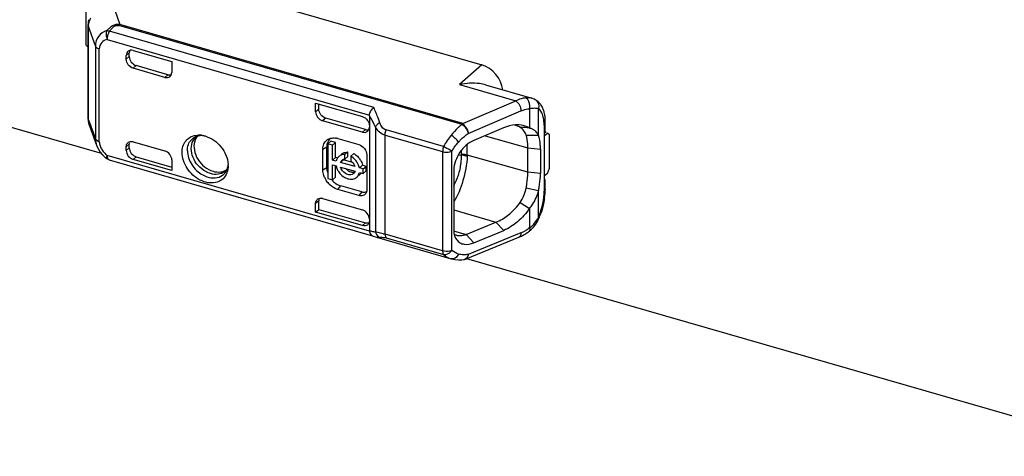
# Model space of a CAD drawing. Header units: millimetres. Extents: x 0 to 210, y 0 to 297.
# Tile 41 of 59: x 115.1 to 123.2, y 214.43 to 218.03. Entities that reach past the tile are written whole.
import ezdxf

# ---------------------------------------------------------------- set-up
doc = ezdxf.new("R2010")
doc.units = ezdxf.units.MM
doc.header["$LTSCALE"] = 19.36
doc.layers.get('0').update_dxf_attribs({"linetype": 'CONTINUOUS'})

msp = doc.modelspace()

# ---------------------------------------------------------------- linework, layer by layer
at = {"color": 7, "linetype": 'CONTINUOUS'}
for p, q in [((115.76917, 216.92827), (72.74314, 229.34881)), ((116.17426, 218.44571), (118.90112, 217.65853)), ((115.64073, 218.15468), (115.64073, 217.82271)), ((115.66104, 217.22237), (115.66104, 217.9922)), ((115.97402, 217.70484), (115.97402, 217.7353)), ((115.99902, 217.72649), (115.99902, 217.7568)), ((116.03176, 217.77637), (116.3493, 217.6847)), ((116.29155, 217.55544), (116.03176, 217.63044)), ((116.3158, 217.57731), (116.05676, 217.65209)), ((116.3493, 217.6847), (116.3493, 217.59651)), ((118.93187, 217.49345), (119.31418, 217.38308)), ((117.53286, 217.34303), (117.91777, 217.23192)), ((117.53286, 217.27223), (117.53286, 217.34303)), ((117.55862, 217.29106), (117.55862, 217.3356)), ((119.34642, 217.36864), (119.34637, 217.36868)), ((117.9755, 217.23901), (117.9755, 216.29343)), ((115.67264, 217.15524), (115.7295, 216.9959)), ((117.91777, 217.10336), (117.59063, 217.1978)), ((117.94277, 217.12425), (117.61638, 217.21847)), ((119.42297, 217.10893), (119.42297, 217.17794)), ((119.0809, 217.13949), (118.836, 217.03586)), ((119.26601, 217.07974), (119.36815, 217.08013)), ((119.41775, 217.07568), (119.44127, 217.09605)), ((119.41775, 216.69148), (119.41775, 217.09562)), ((119.42139, 217.10159), (119.4194, 217.09788)), ((119.45744, 217.08205), (119.44127, 217.09605)), ((119.45744, 216.80608), (119.45744, 217.08205)), ((115.97402, 216.9527), (115.97402, 216.98316)), ((115.99902, 216.9745), (115.99902, 217.00481)), ((116.03176, 217.02422), (116.29155, 216.94923)), ((117.62523, 216.8096), (117.62523, 216.98281)), ((117.63463, 217.00723), (117.65963, 217.02888)), ((117.67288, 216.99619), (117.63463, 217.00723)), ((117.63463, 217.00723), (117.63463, 216.72202)), ((117.69788, 217.01784), (117.65963, 217.02888)), ((117.67288, 216.99619), (117.69788, 217.01784)), ((117.67288, 216.87271), (117.67288, 216.99619)), ((117.69788, 216.89436), (117.69788, 217.01784)), ((117.7157, 217.05093), (117.8889, 217.00093)), ((115.7444, 216.96345), (115.75977, 216.93968)), ((115.75977, 216.93968), (115.77835, 216.91711)), ((115.77835, 216.91711), (115.7998, 216.89614)), ((116.05676, 216.9001), (116.3493, 216.81565)), ((117.59259, 216.79016), (117.59259, 216.96336)), ((117.7493, 216.92413), (117.7426, 216.91832)), ((117.77402, 216.91878), (117.79902, 216.94043)), ((117.77402, 216.88205), (117.77402, 216.91878)), ((117.79902, 216.90391), (117.77402, 216.88226)), ((117.79902, 216.90391), (117.79902, 216.94043)), ((117.8468, 216.92664), (117.8218, 216.90498)), ((117.8218, 216.90498), (117.8218, 216.86825)), ((117.95427, 216.91669), (117.95427, 216.62801)), ((119.28007, 216.77274), (119.28007, 216.97481)), ((119.38373, 216.9646), (119.38373, 216.76253)), ((115.7998, 216.89614), (115.80956, 216.8879)), ((115.83297, 216.87571), (118.00049, 216.25)), ((116.3493, 216.78663), (116.03176, 216.8783)), ((116.3493, 216.87482), (116.3493, 216.78663)), ((116.81319, 216.82751), (116.81243, 216.81133)), ((117.67288, 216.87271), (117.69788, 216.89436)), ((117.70244, 216.86417), (117.67288, 216.87271)), ((117.67288, 216.83446), (117.70244, 216.82592)), ((117.67288, 216.71098), (117.67288, 216.83446)), ((117.71013, 216.89082), (117.69788, 216.89436)), ((117.69788, 216.73263), (117.69788, 216.82592)), ((117.73829, 216.85382), (117.76329, 216.87548)), ((117.85753, 216.8194), (117.73829, 216.85382)), ((117.83795, 216.85392), (117.76329, 216.87548)), ((117.89338, 216.80905), (117.91838, 216.8307)), ((117.9483, 216.82207), (117.91838, 216.8307)), ((117.9233, 216.80042), (117.9483, 216.82207)), ((117.9483, 216.78382), (117.9483, 216.82207)), ((117.73829, 216.81558), (117.85753, 216.78115)), ((117.89651, 216.75415), (117.8876, 216.74643)), ((117.9233, 216.80042), (117.89338, 216.80905)), ((117.89338, 216.7708), (117.9233, 216.76217)), ((117.9233, 216.76217), (117.9233, 216.80042)), ((117.9483, 216.78382), (117.9233, 216.76217)), ((118.6698, 216.78941), (118.6698, 216.29863)), ((119.44127, 216.76408), (119.41775, 216.74371)), ((119.44127, 216.76408), (119.45744, 216.80608)), ((117.63463, 216.72202), (117.67288, 216.71098)), ((117.67288, 216.71098), (117.69788, 216.73263)), ((117.9139, 216.6108), (117.7407, 216.6608)), ((119.42297, 216.63502), (119.42297, 216.69148)), ((117.8889, 216.58151), (117.7157, 216.63151)), ((119.36816, 216.62014), (119.26597, 216.64335)), ((117.55862, 216.53869), (117.53286, 216.51577)), ((117.53286, 216.44497), (117.53286, 216.51577)), ((117.55862, 216.46655), (117.55862, 216.53869)), ((117.59063, 216.55685), (117.91777, 216.46242)), ((119.2179, 216.52393), (119.29401, 216.47441)), ((117.53286, 216.44497), (117.55862, 216.46655)), ((117.91771, 216.33387), (117.53286, 216.44497)), ((117.55862, 216.46655), (117.94268, 216.35568)), ((118.77142, 216.25937), (119.01611, 216.36107)), ((119.32572, 216.31995), (119.34496, 216.34501)), ((118.00061, 216.25042), (118.00754, 216.2473)), ((118.83613, 216.19152), (119.0812, 216.29365)), ((119.2917, 216.28787), (119.29167, 216.28785)), ((118.00754, 216.2473), (118.02596, 216.24027)), ((118.02596, 216.24027), (118.03344, 216.23795)), ((118.03343, 216.23796), (118.64808, 216.06052)), ((118.77185, 216.05965), (119.20604, 216.23779)), ((118.75795, 216.05567), (118.75783, 216.05565)), ((118.7653, 216.05741), (118.76548, 216.05746)), ((124.41498, 214.43244), (118.7789, 216.05943))]:
    msp.add_line(p, q, dxfattribs=at)
at = {"color": 9, "linetype": 'CONTINUOUS'}
for p, q in [((115.86014, 218.16464), (115.9206, 217.99124)), ((115.7201, 217.8141), (115.66408, 217.97483)), ((115.66408, 217.205), (115.66408, 217.97483)), ((118.73896, 217.16771), (115.91331, 217.98341)), ((118.74624, 217.17555), (115.9206, 217.99124)), ((118.0112, 217.30713), (115.83665, 217.93487)), ((115.7201, 217.8141), (115.7201, 217.048)), ((115.75242, 217.02492), (115.75242, 217.79102)), ((115.81813, 217.86711), (117.97591, 217.24421)), ((115.99902, 217.7568), (115.97402, 217.7353)), ((115.99902, 217.72649), (115.97402, 217.70484)), ((116.03176, 217.63044), (116.05676, 217.65209)), ((118.90112, 217.65853), (118.71634, 217.49571)), ((116.3158, 217.57731), (116.29155, 217.55544)), ((118.71634, 217.49571), (119.18041, 217.36174)), ((118.74624, 217.17555), (119.18041, 217.36174)), ((118.7894, 217.09253), (119.22359, 217.27872)), ((119.29387, 217.29649), (119.29387, 217.13695)), ((119.36802, 217.07916), (119.36816, 217.29586)), ((115.66408, 217.205), (115.7201, 217.048)), ((117.61638, 217.21847), (117.59063, 217.1978)), ((118.02474, 217.14562), (118.02474, 216.28357)), ((119.41404, 217.16127), (119.41404, 216.61835)), ((117.94277, 217.12425), (117.91777, 217.10336)), ((118.10526, 217.07969), (118.57865, 216.94304)), ((118.10526, 216.26236), (118.10526, 217.07969)), ((118.58605, 216.98574), (118.11268, 217.12239)), ((118.92746, 217.07456), (119.28007, 216.97481)), ((115.97402, 216.98316), (115.99902, 217.00481)), ((117.59259, 216.96336), (117.62523, 216.98281)), ((118.78157, 216.91376), (118.78157, 217.00281)), ((117.97591, 216.288), (115.81813, 216.9109)), ((115.99902, 216.9745), (115.97402, 216.9527)), ((116.03176, 216.8783), (116.05676, 216.9001)), ((118.57865, 216.94304), (118.57865, 216.1257)), ((118.65484, 216.12903), (118.65484, 216.94636)), ((118.70635, 216.91436), (118.73051, 216.91723)), ((118.73071, 216.92199), (118.73042, 216.91725)), ((118.73071, 216.95104), (118.73071, 216.92199)), ((119.28007, 216.77274), (118.78157, 216.91376)), ((119.28007, 216.97481), (119.38373, 216.9646)), ((117.62523, 216.8096), (117.59259, 216.79016)), ((119.38373, 216.76253), (119.28007, 216.77274)), ((117.7157, 216.63151), (117.7407, 216.6608)), ((117.9139, 216.6108), (117.8889, 216.58151)), ((119.36812, 216.4042), (119.36805, 216.62066)), ((118.6698, 216.46406), (119.01611, 216.36107)), ((119.29391, 216.47469), (119.29383, 216.31512)), ((117.94268, 216.35568), (117.91771, 216.33387)), ((119.0812, 216.29365), (119.01607, 216.36108)), ((118.57865, 216.1257), (118.10526, 216.26236)), ((118.66733, 216.29032), (118.77142, 216.25937)), ((118.77148, 216.25936), (118.83613, 216.19152)), ((119.22359, 216.27393), (118.7894, 216.0958)), ((118.11267, 216.23248), (118.58606, 216.09583)), ((118.78827, 216.08376), (118.78908, 216.08945))]:
    msp.add_line(p, q, dxfattribs=at)
at = {"color": 7, "linetype": 'CONTINUOUS'}
for points in [[(119.3464, 217.36866), (119.33274, 217.37616), (119.31809, 217.38189), (119.31389, 217.38316)], [(115.72966, 216.99546), (115.73249, 216.98805), (115.7444, 216.96345)], [(119.34496, 216.34501), (119.36164, 216.37322), (119.37182, 216.39499)], [(119.2917, 216.28788), (119.30424, 216.29825), (119.32572, 216.31995)], [(118.64862, 216.06037), (118.65219, 216.05938), (118.6793, 216.05392), (118.70789, 216.05171), (118.7377, 216.05292), (118.75783, 216.05563)], [(118.75795, 216.05567), (118.7595, 216.05597), (118.76548, 216.05746)], [(118.7653, 216.05741), (118.76672, 216.05784), (118.77177, 216.05966)]]:
    msp.add_lwpolyline(points, dxfattribs=at)
at = {"color": 9, "linetype": 'CONTINUOUS'}
for centre, radius, start, end in [((115.83649, 217.97041), 0.17293, 155.56592, 163.3653), ((119.24618, 217.35017), 0.03883, 59.080369, 66.923702), ((119.31784, 217.32396), 0.05304, 50.979147, 57.386354), ((117.10138, 216.71825), 1.01749, 29.785145, 30.784694), ((117.10909, 216.72258), 1.00864, 24.797138, 29.788965), ((118.99308, 216.82312), 0.42816, 126.406432, 129.083173), ((115.77433, 217.10098), 0.07916, 247.586542, 253.930571), ((115.94544, 217.07019), 0.20368, 215.334197, 220.73552), ((115.95349, 217.07662), 0.21398, 220.632398, 230.757268), ((116.72103, 216.86073), 0.10399, 307.532833, 312.385537), ((118.15653, 216.91788), 0.57517, 333.188938, 340.2526), ((118.98281, 216.61869), 0.43122, 356.569861, 359.955379), ((118.82033, 216.63489), 0.59438, 337.161965, 342.595639), ((119.16479, 216.49675), 0.22292, 315.201339, 320.170774), ((119.11286, 216.52862), 0.28396, 332.722368, 334.013196), ((118.01953, 216.36222), 0.07884, 268.375646, 273.786185), ((119.01068, 219.63026), 3.48748, 254.658748, 254.952555), ((119.12152, 216.52284), 0.26902, 292.297822, 295.064382), ((119.11356, 216.53944), 0.28743, 295.09929, 300.4247), ((118.05364, 216.30777), 0.07268, 253.860355, 258.071855), ((118.7173, 216.09624), 0.0721, 354.590896, 359.64418), ((118.75303, 216.08357), 0.02833, 279.994221, 285.02925)]:
    msp.add_arc(centre, radius, start, end, dxfattribs=at)
at = {"color": 7, "linetype": 'CONTINUOUS'}
for centre, radius, start, end in [((115.86148, 217.99213), 0.20044, 168.928688, 179.9701), ((118.8349, 216.9325), 0.57555, 101.541819, 101.887308), ((119.27818, 217.26225), 0.12639, 47.972553, 57.379381), ((115.86107, 217.22238), 0.20003, 180.003391, 199.520795), ((119.12371, 216.98515), 0.18388, 69.246231, 74.439112), ((119.12543, 216.98976), 0.17895, 59.035139, 69.23962), ((117.69655, 198.64113), 18.56591, 85.063969, 85.299583), ((118.99725, 217.17841), 0.42572, 359.936208, 4.556146), ((116.58888, 217.01493), 0.0611, 120.854255, 129.343792), ((116.57093, 216.90775), 0.1719, 86.871093, 90.491181), ((116.57033, 216.89759), 0.18208, 81.937747, 86.858028), ((119.39698, 217.11259), 0.02682, 320.760317, 326.727765), ((119.40274, 217.10944), 0.02023, 337.159543, 345.509605), ((117.67626, 216.97299), 0.0822, 115.685744, 125.389428), ((117.68013, 216.92996), 0.12607, 78.561948, 82.711733), ((117.67871, 216.92297), 0.1332, 73.878492, 78.559599), ((117.76597, 216.8544), 0.06362, 130.911261, 138.007995), ((117.79068, 216.87637), 0.06319, 127.338735, 130.900499), ((117.7833, 216.80953), 0.13322, 57.423276, 61.529245), ((116.62005, 216.82745), 0.19314, 0.017434, 3.297779), ((117.77763, 216.79582), 0.0833, 16.441478, 23.557421), ((117.77338, 216.79624), 0.14985, 36.736624, 42.748506), ((117.81866, 216.79354), 0.04061, 305.516951, 317.510205), ((117.85488, 216.8022), 0.06358, 310.906264, 318.78152), ((117.85381, 216.80312), 0.06499, 318.794996, 325.819238), ((118.7997, 216.76281), 0.58403, 357.749256, 359.972856), ((117.76866, 216.80277), 0.17803, 204.025441, 211.047179), ((117.77769, 216.8083), 0.18861, 211.072058, 222.457719), ((117.79826, 216.82603), 0.17609, 219.632036, 231.310847), ((118.83616, 216.64159), 0.58703, 351.488721, 355.476231), ((118.91491, 216.63563), 0.50806, 355.445483, 359.931174), ((117.61054, 216.53804), 0.05192, 169.392982, 179.299677), ((117.57416, 216.49997), 0.05922, 73.853112, 82.851239), ((118.77049, 216.64838), 0.65254, 337.151944, 340.780134), ((117.93683, 216.36961), 0.03757, 311.061286, 317.310385), ((119.07698, 216.5519), 0.33959, 292.333212, 297.784518), ((119.06563, 216.57389), 0.36433, 297.751645, 300.347467), ((119.05254, 216.59588), 0.38993, 300.375309, 305.31564), ((119.03827, 216.61637), 0.4149, 305.287671, 307.644071)]:
    msp.add_arc(centre, radius, start, end, dxfattribs=at)
for centre, major_axis, ratio, start_param, end_param in [((116.03176, 217.71863), (-0.04364, 0.0504), 0.7500007, 5.4261241, 6.9969205), ((116.05676, 217.74013), (-0.04364, 0.0504), 0.7500007, 0.3337975, 0.7137351), ((118.90112, 217.48532), (-0.13092, 0.1512), 0.7500041, -2.3292995, -0.8570101), ((116.29155, 217.61318), (0.04366, -0.05039), 0.7499837, -0.8573411, 0.7134552), ((116.3158, 217.63505), (0.04366, -0.05039), 0.7499837, -0.8573411, -0.3197384), ((117.59061, 217.25555), (-0.04365, 0.05041), 0.7497739, 0.7136497, 2.2847506), ((117.91777, 217.1611), (-0.04363, 0.05041), 0.7500163, -3.9983954, -2.4275991), ((117.94277, 217.182), (-0.04363, 0.05041), 0.7500163, -3.9983954, -3.4900052), ((119.4313, 217.07968), (0.08296, -0.0379), 0.2087122, 1.6606121, 1.7769906), ((116.03176, 216.93604), (-0.04364, 0.0504), 0.7500007, 0.7137351, 2.2845315), ((116.05676, 216.95784), (-0.04364, 0.0504), 0.7500007, 0.7137351, 2.2845315), ((116.29155, 216.89149), (0.04366, -0.05039), 0.7499837, 0.7134546, 2.2842515), ((117.91777, 216.40467), (-0.04363, 0.05041), 0.7500163, -2.4275989, -0.8568027)]:
    msp.add_ellipse(centre, major_axis=major_axis, ratio=ratio, start_param=start_param, end_param=end_param, dxfattribs=at)
at = {"color": 9, "linetype": 'CONTINUOUS'}
for points in [[(115.66104, 217.9922), (115.66104, 217.98632), (115.66212, 217.98037), (115.66408, 217.97483)], [(115.66408, 217.97483), (115.6641, 217.99003), (115.66646, 218.00535), (115.6708, 218.01991)], [(115.91331, 217.98341), (115.91551, 217.98621), (115.91792, 217.98889), (115.9206, 217.99124)], [(115.66408, 217.205), (115.66212, 217.21054), (115.66104, 217.21649), (115.66104, 217.22237)], [(119.411, 217.20765), (119.41003, 217.21455), (119.4088, 217.22141), (119.40724, 217.2282)], [(118.74258, 217.17195), (118.74131, 217.1706), (118.73992, 217.16925), (118.73915, 217.16756)], [(116.525, 217.032), (116.53141, 217.04343), (116.54003, 217.05387), (116.55015, 217.06218)], [(118.64849, 217.0802), (118.62466, 217.05092), (118.60374, 217.01908), (118.58606, 216.98574)], [(115.7201, 217.048), (115.72015, 217.03035), (115.72357, 217.01252), (115.7295, 216.9959)], [(115.72255, 217.04332), (115.72155, 217.04476), (115.72069, 217.04634), (115.7201, 217.048)], [(115.76194, 216.98321), (115.76653, 216.97235), (115.77247, 216.96201), (115.77928, 216.95239)], [(118.65484, 216.94636), (118.67045, 216.97349), (118.68903, 216.99908), (118.70982, 217.02249)], [(115.8187, 216.90077), (115.8183, 216.90413), (115.81812, 216.90752), (115.81812, 216.9109)], [(118.78157, 216.91376), (118.78157, 216.91111), (118.78162, 216.90843), (118.78124, 216.90581)], [(116.66858, 216.76184), (116.65468, 216.76585), (116.64119, 216.77156), (116.62851, 216.77852)], [(119.29383, 216.31512), (119.30425, 216.32238), (119.31403, 216.33066), (119.32298, 216.33967)], [(119.33599, 216.35396), (119.34736, 216.3676), (119.35711, 216.3827), (119.36525, 216.39848)], [(118.02474, 216.28357), (118.02827, 216.26702), (118.03881, 216.25073), (118.05288, 216.24132)], [(119.29383, 216.31512), (119.28277, 216.30658), (119.27118, 216.29866), (119.25912, 216.29159)], [(118.03862, 216.23666), (118.04611, 216.23508), (118.05411, 216.23483), (118.06159, 216.23647)], [(118.05288, 216.24132), (118.05564, 216.23947), (118.05856, 216.23783), (118.06159, 216.23647)], [(118.58606, 216.09583), (118.60339, 216.07953), (118.62522, 216.06712), (118.64808, 216.06052)], [(118.70985, 216.09906), (118.68978, 216.10482), (118.67038, 216.11508), (118.65484, 216.12903)], [(118.74813, 216.09297), (118.73522, 216.0935), (118.72227, 216.09549), (118.70985, 216.09906)], [(118.7894, 216.0958), (118.77581, 216.09346), (118.76191, 216.09239), (118.74813, 216.09297)], [(118.78802, 216.08695), (118.78866, 216.08986), (118.78911, 216.09282), (118.7894, 216.0958)]]:
    msp.add_open_spline(points, degree=3, dxfattribs=at)
for points, knots in [([(115.92059, 217.99124), (115.91025, 217.99248), (115.88909, 217.99213), (115.8597, 217.98094), (115.83556, 217.96195), (115.82115, 217.94779), (115.81449, 217.94021)], [0, 0, 0, 0, 0.2544139, 0.5071727, 0.7533148, 1, 1, 1, 1]), ([(115.83665, 217.93487), (115.84085, 217.94133), (115.85023, 217.95366), (115.86648, 217.97067), (115.88774, 217.98388), (115.90492, 217.98422), (115.91331, 217.98341)], [0, 0, 0, 0, 0.2411769, 0.4829762, 0.7362759, 1, 1, 1, 1]), ([(115.81449, 217.94021), (115.78845, 217.93067), (115.73897, 217.89876), (115.72018, 217.84159), (115.7201, 217.8141)], [0, 0, 0, 0, 0.5021276, 1, 1, 1, 1]), ([(115.81449, 217.94021), (115.81223, 217.93506), (115.8058, 217.9109), (115.81025, 217.88457), (115.81813, 217.86711)], [0, 0, 0, 0, 0.2269728, 1, 1, 1, 1]), ([(115.83665, 217.93487), (115.83468, 217.93563), (115.82751, 217.93817), (115.81998, 217.9399), (115.81449, 217.94021)], [0, 0, 0, 0, 0.2775233, 1, 1, 1, 1]), ([(115.81813, 217.86711), (115.81813, 217.87277), (115.82012, 217.89626), (115.82767, 217.91939), (115.83665, 217.93487)], [0, 0, 0, 0, 0.2401676, 1, 1, 1, 1]), ([(115.7201, 217.8141), (115.72101, 217.81151), (115.72874, 217.80002), (115.74207, 217.794), (115.75242, 217.79102)], [0, 0, 0, 0, 0.2025455, 1, 1, 1, 1]), ([(115.81813, 217.86711), (115.8011, 217.86311), (115.767, 217.84596), (115.75265, 217.8091), (115.75242, 217.79102)], [0, 0, 0, 0, 0.4916212, 1, 1, 1, 1]), ([(119.31389, 217.38316), (119.31018, 217.38422), (119.29291, 217.38783), (119.27505, 217.38727), (119.2614, 217.3859)], [0, 0, 0, 0, 0.2197165, 1, 1, 1, 1]), ([(118.06159, 217.18102), (118.05778, 217.19235), (118.04278, 217.23507), (118.02568, 217.27711), (118.0112, 217.30713)], [0, 0, 0, 0, 0.2639337, 1, 1, 1, 1]), ([(119.18042, 217.36174), (119.19365, 217.35382), (119.21409, 217.32694), (119.22346, 217.29531), (119.22359, 217.27871)], [0, 0, 0, 0, 0.4817413, 1, 1, 1, 1]), ([(119.29386, 217.29649), (119.29589, 217.30477), (119.29902, 217.33567), (119.28576, 217.37177), (119.26613, 217.38348)], [0, 0, 0, 0, 0.2717659, 1, 1, 1, 1]), ([(119.36816, 217.29586), (119.37241, 217.30801), (119.37458, 217.33445), (119.36061, 217.35757), (119.35123, 217.36517)], [0, 0, 0, 0, 0.5160491, 1, 1, 1, 1]), ([(119.22359, 217.27872), (119.22944, 217.28123), (119.25202, 217.29), (119.27605, 217.29527), (119.29387, 217.29649)], [0, 0, 0, 0, 0.2627992, 1, 1, 1, 1]), ([(119.36816, 217.29586), (119.35804, 217.29928), (119.33265, 217.30121), (119.30795, 217.29844), (119.29386, 217.29649)], [0, 0, 0, 0, 0.428714, 1, 1, 1, 1]), ([(119.40724, 217.2282), (119.40546, 217.2359), (119.39831, 217.26098), (119.38371, 217.28592), (119.36816, 217.29586)], [0, 0, 0, 0, 0.299721, 1, 1, 1, 1]), ([(118.06159, 217.18102), (118.05298, 217.17614), (118.03882, 217.16622), (118.02739, 217.15246), (118.02474, 217.14562)], [0, 0, 0, 0, 0.574308, 1, 1, 1, 1]), ([(118.02474, 217.14562), (118.03302, 217.13038), (118.05579, 217.10206), (118.08801, 217.08494), (118.10526, 217.0797)], [0, 0, 0, 0, 0.4902076, 1, 1, 1, 1]), ([(118.11269, 217.12238), (118.10004, 217.12624), (118.07739, 217.14368), (118.06576, 217.16824), (118.06159, 217.18102)], [0, 0, 0, 0, 0.4960965, 1, 1, 1, 1]), ([(118.72315, 217.15547), (118.71648, 217.15006), (118.68966, 217.12698), (118.6654, 217.10098), (118.64849, 217.0802)], [0, 0, 0, 0, 0.2426305, 1, 1, 1, 1]), ([(118.73897, 217.16769), (118.74056, 217.16464), (118.74835, 217.16211), (118.75545, 217.15337), (118.76347, 217.14454), (118.77304, 217.13131), (118.7827, 217.11422), (118.78792, 217.09954), (118.78941, 217.09241)], [0, 0, 0, 0, 0.1116582, 0.2343747, 0.3645919, 0.4988124, 0.7636749, 1, 1, 1, 1]), ([(119.41404, 217.16127), (119.41404, 217.16532), (119.4138, 217.18082), (119.41259, 217.19632), (119.411, 217.20765)], [0, 0, 0, 0, 0.261556, 1, 1, 1, 1]), ([(119.41404, 217.16127), (119.41542, 217.16247), (119.41996, 217.16694), (119.42297, 217.17336), (119.42297, 217.17794)], [0, 0, 0, 0, 0.2852641, 1, 1, 1, 1]), ([(116.47737, 216.95093), (116.47737, 216.96793), (116.48234, 217.00108), (116.50753, 217.04377), (116.54779, 217.0716), (116.57987, 217.0777), (116.59615, 217.07808)], [0, 0, 0, 0, 0.2636532, 0.5078022, 0.747453, 1, 1, 1, 1]), ([(118.10526, 217.07969), (118.10526, 217.08309), (118.106, 217.09756), (118.10918, 217.11187), (118.11268, 217.12239)], [0, 0, 0, 0, 0.2344965, 1, 1, 1, 1]), ([(118.70982, 217.02249), (118.702, 217.03339), (118.68232, 217.05379), (118.66066, 217.07189), (118.64849, 217.0802)], [0, 0, 0, 0, 0.4764872, 1, 1, 1, 1]), ([(118.70982, 217.02249), (118.71588, 217.02931), (118.74014, 217.05508), (118.76756, 217.07793), (118.7894, 217.09253)], [0, 0, 0, 0, 0.2577451, 1, 1, 1, 1]), ([(115.74415, 217.02781), (115.74183, 217.02877), (115.73381, 217.03257), (115.72621, 217.03805), (115.72255, 217.04332)], [0, 0, 0, 0, 0.2811418, 1, 1, 1, 1]), ([(115.75242, 217.02492), (115.75243, 217.0215), (115.75347, 217.00718), (115.7577, 216.99324), (115.76194, 216.98321)], [0, 0, 0, 0, 0.2392318, 1, 1, 1, 1]), ([(116.62851, 216.77852), (116.60523, 216.79128), (116.56305, 216.82561), (116.52062, 216.89242), (116.50386, 216.9653), (116.51434, 217.01299), (116.525, 217.032)], [0, 0, 0, 0, 0.2663899, 0.5336277, 0.781164, 1, 1, 1, 1]), ([(118.58605, 216.98574), (118.58487, 216.98216), (118.58082, 216.96826), (118.57865, 216.95375), (118.57865, 216.94304)], [0, 0, 0, 0, 0.2603906, 1, 1, 1, 1]), ([(118.65484, 216.94636), (118.64995, 216.94906), (118.62691, 216.96199), (118.60402, 216.97518), (118.58606, 216.98573)], [0, 0, 0, 0, 0.2114673, 1, 1, 1, 1]), ([(115.81812, 216.9109), (115.81507, 216.90592), (115.81185, 216.9), (115.80763, 216.88946), (115.80957, 216.8879)], [0, 0, 0, 0, 0.7016561, 1, 1, 1, 1]), ([(115.83297, 216.87571), (115.83109, 216.87626), (115.82219, 216.88154), (115.81965, 216.89282), (115.8187, 216.90077)], [0, 0, 0, 0, 0.1965982, 1, 1, 1, 1]), ([(116.47737, 216.95093), (116.47737, 216.91126), (116.5056, 216.8296), (116.5672, 216.77087), (116.60397, 216.75071)], [0, 0, 0, 0, 0.4861752, 1, 1, 1, 1]), ([(118.57865, 216.94303), (118.59751, 216.93759), (118.62453, 216.93689), (118.64927, 216.94402), (118.65484, 216.94636)], [0, 0, 0, 0, 0.7646511, 1, 1, 1, 1]), ([(118.78135, 216.9058), (118.77773, 216.838), (118.75222, 216.70698), (118.7037, 216.58188), (118.66984, 216.52686)], [0, 0, 0, 0, 0.5124016, 1, 1, 1, 1]), ([(118.73051, 216.91723), (118.73072, 216.91225), (118.73117, 216.89159), (118.73005, 216.87091), (118.72846, 216.85532)], [0, 0, 0, 0, 0.2413658, 1, 1, 1, 1]), ([(118.73051, 216.91723), (118.74362, 216.9157), (118.76079, 216.91237), (118.77739, 216.90718), (118.78135, 216.9058)], [0, 0, 0, 0, 0.7590347, 1, 1, 1, 1]), ([(118.78157, 216.91376), (118.7776, 216.91488), (118.7609, 216.91902), (118.74376, 216.92126), (118.73071, 216.92199)], [0, 0, 0, 0, 0.2397977, 1, 1, 1, 1]), ([(116.60397, 216.75071), (116.62547, 216.73892), (116.67018, 216.72286), (116.7391, 216.72766), (116.79353, 216.76575), (116.80984, 216.80608), (116.81338, 216.82682)], [0, 0, 0, 0, 0.2800155, 0.5290019, 0.7596706, 1, 1, 1, 1]), ([(118.72846, 216.85532), (118.72734, 216.84435), (118.72123, 216.79959), (118.70944, 216.75566), (118.69788, 216.72354)], [0, 0, 0, 0, 0.2441584, 1, 1, 1, 1]), ([(116.78438, 216.77827), (116.76931, 216.76669), (116.73, 216.75135), (116.68884, 216.75599), (116.66858, 216.76184)], [0, 0, 0, 0, 0.4740313, 1, 1, 1, 1]), ([(119.3875, 216.4571), (119.39106, 216.46842), (119.40359, 216.51282), (119.41124, 216.55868), (119.41327, 216.59289)], [0, 0, 0, 0, 0.2571842, 1, 1, 1, 1]), ([(119.42297, 216.63502), (119.42297, 216.63356), (119.42211, 216.62711), (119.41779, 216.6216), (119.41404, 216.61835)], [0, 0, 0, 0, 0.2276153, 1, 1, 1, 1]), ([(119.37183, 216.39501), (119.37207, 216.39558), (119.37249, 216.39911), (119.36997, 216.40211), (119.36812, 216.4042)], [0, 0, 0, 0, 0.1824166, 1, 1, 1, 1]), ([(117.9755, 216.29342), (117.97903, 216.29195), (117.99244, 216.28684), (118.00675, 216.28371), (118.0173, 216.28342)], [0, 0, 0, 0, 0.2658125, 1, 1, 1, 1]), ([(118.08801, 216.26704), (118.08144, 216.26884), (118.0604, 216.27455), (118.03913, 216.27937), (118.02474, 216.28357)], [0, 0, 0, 0, 0.3122516, 1, 1, 1, 1]), ([(118.10527, 216.26236), (118.10527, 216.25922), (118.10585, 216.249), (118.10823, 216.23815), (118.11267, 216.23248)], [0, 0, 0, 0, 0.3033421, 1, 1, 1, 1]), ([(119.22359, 216.27394), (119.22356, 216.2697), (119.22263, 216.25624), (119.21486, 216.24142), (119.20604, 216.23779)], [0, 0, 0, 0, 0.3075129, 1, 1, 1, 1]), ([(119.29383, 216.31512), (119.29477, 216.31212), (119.29703, 216.30348), (119.29659, 216.29167), (119.2917, 216.28787)], [0, 0, 0, 0, 0.336456, 1, 1, 1, 1]), ([(118.06159, 216.23647), (118.06333, 216.23685), (118.07345, 216.23857), (118.08387, 216.23802), (118.09226, 216.23684)], [0, 0, 0, 0, 0.1732583, 1, 1, 1, 1]), ([(118.09226, 216.23684), (118.09383, 216.23662), (118.10071, 216.23553), (118.10751, 216.23395), (118.11267, 216.23248)], [0, 0, 0, 0, 0.2281364, 1, 1, 1, 1]), ([(118.65484, 216.12903), (118.64927, 216.1267), (118.62453, 216.11956), (118.59751, 216.12026), (118.57865, 216.1257)], [0, 0, 0, 0, 0.2353593, 1, 1, 1, 1]), ([(118.57865, 216.1257), (118.57865, 216.12258), (118.57915, 216.11235), (118.58161, 216.10151), (118.58606, 216.09583)], [0, 0, 0, 0, 0.3017699, 1, 1, 1, 1]), ([(118.58606, 216.09583), (118.59182, 216.09468), (118.61857, 216.095), (118.64296, 216.1125), (118.65484, 216.12903)], [0, 0, 0, 0, 0.2240386, 1, 1, 1, 1]), ([(118.70985, 216.09906), (118.70409, 216.08616), (118.68818, 216.06391), (118.65968, 216.05718), (118.64852, 216.0604)], [0, 0, 0, 0, 0.5488699, 1, 1, 1, 1]), ([(118.7894, 216.0958), (118.78774, 216.08653), (118.78211, 216.06986), (118.76772, 216.05819), (118.76038, 216.05621)], [0, 0, 0, 0, 0.5530748, 1, 1, 1, 1]), ([(118.76549, 216.05746), (118.76819, 216.05828), (118.77982, 216.06414), (118.78587, 216.07727), (118.78802, 216.08695)], [0, 0, 0, 0, 0.2216316, 1, 1, 1, 1]), ([(118.77185, 216.05965), (118.77391, 216.0605), (118.78257, 216.06583), (118.78681, 216.07615), (118.78827, 216.08376)], [0, 0, 0, 0, 0.2229269, 1, 1, 1, 1])]:
    msp.add_open_spline(points, degree=3, knots=knots, dxfattribs=at)
at = {"color": 7, "linetype": 'CONTINUOUS'}
for points in [[(115.64073, 217.82271), (115.64678, 217.81642), (115.65363, 217.8108), (115.66103, 217.80617)], [(119.3628, 217.35614), (119.36819, 217.35129), (119.37319, 217.34596), (119.37774, 217.34032)], [(119.37774, 217.34032), (119.3852, 217.33108), (119.39156, 217.32088), (119.39685, 217.31026)], [(117.55862, 217.29106), (117.54952, 217.28556), (117.54196, 217.27774), (117.53286, 217.27223)], [(117.9755, 217.23901), (117.9755, 217.24072), (117.97562, 217.24246), (117.97612, 217.24409)], [(119.41768, 217.24385), (119.41948, 217.23338), (119.42077, 217.22282), (119.42162, 217.21223)], [(115.67258, 217.1554), (115.66696, 217.1712), (115.66409, 217.18822), (115.66408, 217.205)], [(117.95173, 217.21107), (117.96123, 217.20142), (117.96879, 217.18922), (117.97266, 217.17624)], [(117.97266, 217.17624), (117.97446, 217.17019), (117.9755, 217.16383), (117.9755, 217.15752)], [(118.76512, 217.1502), (118.76728, 217.14742), (118.76929, 217.14453), (118.77118, 217.14156)], [(116.54417, 217.07742), (116.55251, 217.07885), (116.56099, 217.07957), (116.56946, 217.07965)], [(116.56101, 217.06957), (116.55516, 217.06307), (116.55011, 217.05578), (116.54601, 217.04807)], [(116.59587, 217.07787), (116.60495, 217.07659), (116.61396, 217.07464), (116.62278, 217.07213)], [(119.42292, 217.10893), (119.42291, 217.1074), (119.42271, 217.10586), (119.42233, 217.10438)], [(115.99976, 217.01377), (115.99926, 217.01082), (115.99902, 217.00781), (115.99902, 217.00481)], [(116.02258, 217.02614), (116.02568, 217.02574), (116.02875, 217.02509), (116.03176, 217.02422)], [(116.54601, 217.04807), (116.5428, 217.04204), (116.54014, 217.03569), (116.53803, 217.0292)], [(117.6267, 217.00074), (117.6257, 216.99483), (117.62523, 216.98881), (117.62523, 216.98281)], [(117.63091, 217.01696), (117.62902, 217.0117), (117.62763, 217.00625), (117.6267, 217.00074)], [(117.65657, 217.05285), (117.64494, 217.04384), (117.63589, 217.0308), (117.63091, 217.01696)], [(117.64063, 217.04706), (117.65203, 217.05255), (117.6649, 217.05541), (117.67754, 217.05588)], [(117.67754, 217.05588), (117.68374, 217.05611), (117.68997, 217.05579), (117.69612, 217.05501)], [(117.74865, 216.9157), (117.7398, 216.91307), (117.73129, 216.90853), (117.72431, 216.90248)], [(117.77402, 216.91878), (117.76551, 216.91908), (117.75682, 216.91813), (117.74865, 216.9157)], [(117.75235, 216.92661), (117.75867, 216.93143), (117.76603, 216.93508), (117.77365, 216.93735)], [(117.77365, 216.93735), (117.78182, 216.93978), (117.79051, 216.94073), (117.79902, 216.94043)], [(117.85502, 216.92179), (117.86544, 216.91514), (117.87503, 216.90703), (117.88342, 216.89796)], [(115.83297, 216.87571), (115.82452, 216.87815), (115.81641, 216.88237), (115.80957, 216.8879)], [(117.70614, 216.87651), (117.70456, 216.87252), (117.70333, 216.86837), (117.70244, 216.86417)], [(117.70244, 216.82592), (117.70424, 216.81638), (117.70728, 216.80702), (117.71123, 216.79815)], [(117.71868, 216.89696), (117.71333, 216.89102), (117.70907, 216.88395), (117.70614, 216.87651)], [(117.73829, 216.85382), (117.74074, 216.86076), (117.74502, 216.86732), (117.75056, 216.87216)], [(117.75056, 216.87216), (117.75506, 216.87609), (117.76064, 216.87897), (117.7664, 216.88055)], [(117.7664, 216.88055), (117.76889, 216.88124), (117.77145, 216.88173), (117.77402, 216.88205)], [(117.8218, 216.86825), (117.83563, 216.85855), (117.84726, 216.84461), (117.85399, 216.82912)], [(116.80546, 216.77613), (116.80295, 216.76835), (116.79978, 216.76074), (116.79597, 216.75351)], [(116.81248, 216.81132), (116.81141, 216.7994), (116.80912, 216.78751), (116.80546, 216.77613)], [(117.62523, 216.8096), (117.62523, 216.79698), (117.62731, 216.78426), (117.63091, 216.77217)], [(117.71123, 216.79815), (117.71535, 216.78892), (117.72052, 216.78009), (117.72649, 216.77193)], [(117.72649, 216.77193), (117.7355, 216.75961), (117.74652, 216.74853), (117.75887, 216.73955)], [(117.78287, 216.80256), (117.78883, 216.79588), (117.79579, 216.78997), (117.80341, 216.78527)], [(117.80341, 216.78527), (117.80947, 216.78153), (117.81606, 216.7785), (117.82291, 216.77653)], [(117.85753, 216.78115), (117.85559, 216.77566), (117.85255, 216.77041), (117.84861, 216.76611)], [(119.41775, 216.69148), (119.42072, 216.69489), (119.42291, 216.69951), (119.42292, 216.70403)], [(119.42292, 216.70403), (119.42292, 216.70846), (119.42083, 216.71298), (119.41798, 216.71637)], [(119.21753, 216.52428), (119.2409, 216.56019), (119.25672, 216.60151), (119.26602, 216.64334)], [(117.95179, 216.35377), (117.94871, 216.35417), (117.94566, 216.35482), (117.94268, 216.35568)], [(117.97148, 216.35501), (117.96515, 216.35321), (117.95831, 216.35292), (117.95179, 216.35377)], [(117.97591, 216.288), (117.97565, 216.28976), (117.9755, 216.29158), (117.9757, 216.29335)], [(118.68866, 216.25388), (118.68375, 216.25535), (118.67894, 216.25718), (118.67432, 216.2594)]]:
    msp.add_open_spline(points, degree=3, dxfattribs=at)
for points, knots in [([(115.99902, 217.72649), (115.99902, 217.71025), (116.01246, 217.67747), (116.04077, 217.65671), (116.05676, 217.65209)], [0, 0, 0, 0, 0.4940878, 1, 1, 1, 1]), ([(116.03176, 217.63044), (116.01577, 217.63506), (115.98746, 217.65582), (115.97402, 217.6886), (115.97402, 217.70484)], [0, 0, 0, 0, 0.5059125, 1, 1, 1, 1]), ([(118.93176, 217.49348), (118.91559, 217.49815), (118.84567, 217.51207), (118.77289, 217.50728), (118.71974, 217.49641)], [0, 0, 0, 0, 0.2367062, 1, 1, 1, 1]), ([(119.2614, 217.3859), (119.25471, 217.38527), (119.22671, 217.38114), (119.19974, 217.37127), (119.18042, 217.36174)], [0, 0, 0, 0, 0.2376842, 1, 1, 1, 1]), ([(117.97591, 217.24421), (117.97683, 217.24977), (117.98362, 217.27316), (117.99765, 217.29435), (118.0112, 217.30713)], [0, 0, 0, 0, 0.2321967, 1, 1, 1, 1]), ([(119.39685, 217.31026), (119.39937, 217.30521), (119.4088, 217.28394), (119.41469, 217.2612), (119.41768, 217.24385)], [0, 0, 0, 0, 0.2425371, 1, 1, 1, 1]), ([(117.61638, 217.21847), (117.60071, 217.223), (117.5728, 217.24323), (117.55913, 217.27512), (117.55862, 217.29113)], [0, 0, 0, 0, 0.5045263, 1, 1, 1, 1]), ([(117.91777, 217.23192), (117.92085, 217.23103), (117.93341, 217.22637), (117.9446, 217.21832), (117.95173, 217.21107)], [0, 0, 0, 0, 0.2398847, 1, 1, 1, 1]), ([(118.74165, 217.17305), (118.74598, 217.1704), (118.75398, 217.16275), (118.76151, 217.15482), (118.76512, 217.1502)], [0, 0, 0, 0, 0.4641598, 1, 1, 1, 1]), ([(118.77118, 217.14156), (118.77365, 217.13766), (118.78216, 217.12238), (118.78808, 217.10536), (118.7894, 217.09253)], [0, 0, 0, 0, 0.2635149, 1, 1, 1, 1]), ([(119.20792, 217.16357), (119.19778, 217.16437), (119.1543, 217.1642), (119.11146, 217.15219), (119.08095, 217.13916)], [0, 0, 0, 0, 0.2346276, 1, 1, 1, 1]), ([(119.29387, 217.13695), (119.28761, 217.14091), (119.26073, 217.15476), (119.2306, 217.16179), (119.20792, 217.16357)], [0, 0, 0, 0, 0.2455658, 1, 1, 1, 1]), ([(119.26613, 217.07969), (119.2619, 217.09259), (119.24966, 217.11745), (119.22892, 217.13597), (119.21751, 217.14321)], [0, 0, 0, 0, 0.5009687, 1, 1, 1, 1]), ([(116.43388, 216.93701), (116.43388, 216.96977), (116.44809, 217.02107), (116.49784, 217.06408), (116.5284, 217.0747), (116.54417, 217.07742)], [0, 0, 0, 0, 0.5095471, 0.7511661, 1, 1, 1, 1]), ([(116.59551, 217.07793), (116.59167, 217.07774), (116.57854, 217.07641), (116.56559, 217.07219), (116.55755, 217.06738)], [0, 0, 0, 0, 0.2910101, 1, 1, 1, 1]), ([(116.62278, 217.07213), (116.67349, 217.05769), (116.76428, 216.99288), (116.80989, 216.89053), (116.81287, 216.83856)], [0, 0, 0, 0, 0.5031998, 1, 1, 1, 1]), ([(119.2801, 216.9748), (119.2801, 216.98457), (119.27907, 217.01986), (119.27396, 217.05535), (119.26613, 217.07969)], [0, 0, 0, 0, 0.2763923, 1, 1, 1, 1]), ([(119.36802, 217.07945), (119.36098, 217.09299), (119.34565, 217.11155), (119.31858, 217.12935), (119.30232, 217.13431), (119.29388, 217.13694)], [0, 0, 0, 0, 0.4754006, 0.724883, 1, 1, 1, 1]), ([(119.38373, 216.9646), (119.38373, 216.97531), (119.38265, 217.01389), (119.37658, 217.05258), (119.36802, 217.07916)], [0, 0, 0, 0, 0.2770699, 1, 1, 1, 1]), ([(115.97402, 216.98316), (115.97402, 216.98649), (115.97502, 216.99884), (115.98127, 217.01096), (115.98811, 217.01688)], [0, 0, 0, 0, 0.2693476, 1, 1, 1, 1]), ([(115.98811, 217.01688), (115.9948, 217.02266), (116.00727, 217.02713), (116.01935, 217.02655), (116.02258, 217.02614)], [0, 0, 0, 0, 0.7308011, 1, 1, 1, 1]), ([(116.53803, 217.0292), (116.52261, 216.98182), (116.54441, 216.89405), (116.61474, 216.81612), (116.66445, 216.78866), (116.69021, 216.78122)], [0, 0, 0, 0, 0.4754451, 0.7441434, 1, 1, 1, 1]), ([(117.59259, 216.96336), (117.59259, 216.97849), (117.59797, 217.00818), (117.61729, 217.03191), (117.62865, 217.04)], [0, 0, 0, 0, 0.520342, 1, 1, 1, 1]), ([(117.8889, 217.00093), (117.90699, 216.99571), (117.93905, 216.9722), (117.95427, 216.93508), (117.95427, 216.91669)], [0, 0, 0, 0, 0.5059125, 1, 1, 1, 1]), ([(118.83595, 217.0362), (118.78959, 217.0159), (118.70879, 216.94377), (118.67102, 216.84176), (118.6695, 216.78959)], [0, 0, 0, 0, 0.4922902, 1, 1, 1, 1]), ([(116.79597, 216.75351), (116.7873, 216.73709), (116.7623, 216.70727), (116.70746, 216.68377), (116.64431, 216.68408), (116.55708, 216.71463), (116.46752, 216.79694), (116.43388, 216.89113), (116.43388, 216.93701)], [0, 0, 0, 0, 0.1064231, 0.2143369, 0.3313912, 0.4601791, 0.7369861, 1, 1, 1, 1]), ([(117.89338, 216.80905), (117.89154, 216.81881), (117.87892, 216.85763), (117.84878, 216.89037), (117.8218, 216.90498)], [0, 0, 0, 0, 0.24444, 1, 1, 1, 1]), ([(116.79113, 216.78392), (116.7937, 216.78627), (116.8049, 216.79844), (116.81099, 216.81471), (116.81338, 216.82748)], [0, 0, 0, 0, 0.2112508, 1, 1, 1, 1]), ([(117.89347, 216.88587), (117.8966, 216.88168), (117.90785, 216.86482), (117.91558, 216.84548), (117.91838, 216.8307)], [0, 0, 0, 0, 0.2581386, 1, 1, 1, 1]), ([(116.69021, 216.78122), (116.70924, 216.77573), (116.74777, 216.77104), (116.78512, 216.78367), (116.80002, 216.79363)], [0, 0, 0, 0, 0.5251352, 1, 1, 1, 1]), ([(117.60606, 216.73029), (117.60388, 216.73518), (117.5964, 216.75431), (117.59259, 216.77498), (117.59259, 216.79016)], [0, 0, 0, 0, 0.2609506, 1, 1, 1, 1]), ([(117.79791, 216.75488), (117.7911, 216.75684), (117.76453, 216.76894), (117.74446, 216.79455), (117.73829, 216.81558)], [0, 0, 0, 0, 0.244344, 1, 1, 1, 1]), ([(117.75887, 216.73955), (117.76782, 216.73306), (117.78072, 216.72582), (117.79452, 216.7211), (117.79791, 216.72012)], [0, 0, 0, 0, 0.7582365, 1, 1, 1, 1]), ([(117.84224, 216.76048), (117.83932, 216.75839), (117.82577, 216.75115), (117.80907, 216.75165), (117.79791, 216.75488)], [0, 0, 0, 0, 0.2359304, 1, 1, 1, 1]), ([(117.82291, 216.77653), (117.8257, 216.77572), (117.83634, 216.77334), (117.84777, 216.77381), (117.85541, 216.77624)], [0, 0, 0, 0, 0.26577, 1, 1, 1, 1]), ([(117.87151, 216.7325), (117.87981, 216.73968), (117.8885, 216.75273), (117.89258, 216.76701), (117.89338, 216.7708)], [0, 0, 0, 0, 0.7387929, 1, 1, 1, 1]), ([(119.26602, 216.64334), (119.26831, 216.65446), (119.27604, 216.69718), (119.28007, 216.74066), (119.28007, 216.77274)], [0, 0, 0, 0, 0.2613665, 1, 1, 1, 1]), ([(119.36805, 216.62066), (119.37015, 216.63082), (119.37783, 216.67017), (119.38213, 216.71019), (119.38328, 216.73987)], [0, 0, 0, 0, 0.2588892, 1, 1, 1, 1]), ([(117.7157, 216.63151), (117.70861, 216.63356), (117.67975, 216.64445), (117.65432, 216.66371), (117.63853, 216.68098)], [0, 0, 0, 0, 0.2397166, 1, 1, 1, 1]), ([(117.68819, 216.68859), (117.6922, 216.68538), (117.70826, 216.67368), (117.72654, 216.66489), (117.7407, 216.6608)], [0, 0, 0, 0, 0.258696, 1, 1, 1, 1]), ([(117.79791, 216.72012), (117.8109, 216.71637), (117.83741, 216.71358), (117.86232, 216.72454), (117.87151, 216.7325)], [0, 0, 0, 0, 0.5265038, 1, 1, 1, 1]), ([(117.94587, 216.59839), (117.94036, 216.59018), (117.92171, 216.57689), (117.89947, 216.57846), (117.8889, 216.58151)], [0, 0, 0, 0, 0.4732168, 1, 1, 1, 1]), ([(117.9139, 216.6108), (117.91735, 216.6098), (117.93026, 216.60714), (117.94455, 216.60953), (117.95272, 216.61459)], [0, 0, 0, 0, 0.271931, 1, 1, 1, 1]), ([(117.95427, 216.62801), (117.95427, 216.62528), (117.95363, 216.61496), (117.95012, 216.60471), (117.94587, 216.59839)], [0, 0, 0, 0, 0.2641508, 1, 1, 1, 1]), ([(119.29391, 216.47469), (119.30284, 216.48493), (119.3366, 216.52833), (119.35724, 216.58064), (119.36805, 216.62042)], [0, 0, 0, 0, 0.2479299, 1, 1, 1, 1]), ([(117.53286, 216.51577), (117.53286, 216.51911), (117.53394, 216.53148), (117.54018, 216.54363), (117.54705, 216.54956)], [0, 0, 0, 0, 0.2690819, 1, 1, 1, 1]), ([(117.54705, 216.54956), (117.55374, 216.55533), (117.56624, 216.55968), (117.5783, 216.55913), (117.58153, 216.55873)], [0, 0, 0, 0, 0.7309545, 1, 1, 1, 1]), ([(119.01611, 216.36107), (119.03506, 216.36841), (119.1133, 216.40743), (119.17782, 216.47061), (119.21753, 216.52428)], [0, 0, 0, 0, 0.2332876, 1, 1, 1, 1]), ([(119.41673, 216.5547), (119.41521, 216.54453), (119.40804, 216.50351), (119.39699, 216.46317), (119.38666, 216.43357)], [0, 0, 0, 0, 0.2469543, 1, 1, 1, 1]), ([(119.29391, 216.47469), (119.26624, 216.43403), (119.2026, 216.36334), (119.12255, 216.3111), (119.08125, 216.29378)], [0, 0, 0, 0, 0.5233741, 1, 1, 1, 1]), ([(117.96151, 216.34128), (117.95605, 216.33653), (117.94123, 216.32996), (117.92544, 216.33164), (117.91771, 216.33387)], [0, 0, 0, 0, 0.4733983, 1, 1, 1, 1]), ([(117.9755, 216.37492), (117.9755, 216.37197), (117.9747, 216.36097), (117.96993, 216.35008), (117.96444, 216.34414)], [0, 0, 0, 0, 0.2673049, 1, 1, 1, 1]), ([(117.97591, 216.288), (117.97656, 216.2837), (117.98013, 216.26896), (117.99048, 216.2551), (118.00036, 216.25048)], [0, 0, 0, 0, 0.2848988, 1, 1, 1, 1]), ([(118.6695, 216.29884), (118.66956, 216.29095), (118.67139, 216.26226), (118.68165, 216.23361), (118.69419, 216.21689)], [0, 0, 0, 0, 0.2741, 1, 1, 1, 1]), ([(118.77142, 216.25937), (118.76456, 216.25638), (118.74712, 216.25166), (118.7191, 216.24766), (118.69838, 216.25098), (118.68866, 216.25388)], [0, 0, 0, 0, 0.2663892, 0.638963, 1, 1, 1, 1]), ([(118.69419, 216.21689), (118.70148, 216.20716), (118.71995, 216.19008), (118.76988, 216.17359), (118.81085, 216.18159), (118.83608, 216.19131)], [0, 0, 0, 0, 0.2367135, 0.473698, 1, 1, 1, 1])]:
    msp.add_open_spline(points, degree=3, knots=knots, dxfattribs=at)

doc.saveas('drawing.dxf')
